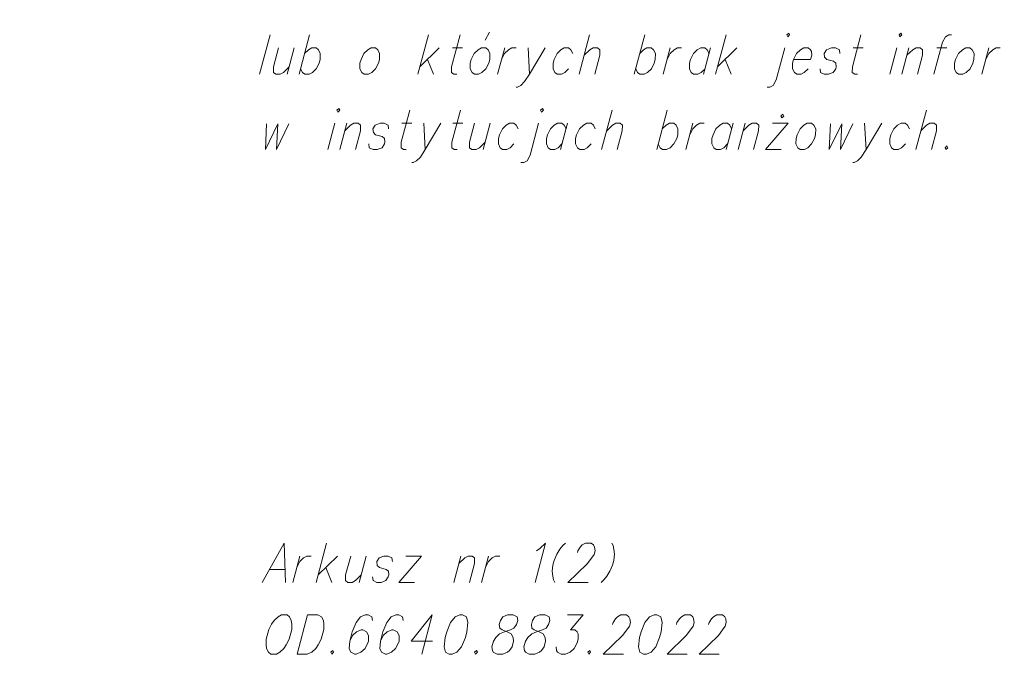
# Model space of a CAD drawing. Header units: metres. Extents: x 5554594 to 5556205, y 5636132 to 5636668.
# Tile 141 of 168: x 5555406 to 5555423, y 5636498 to 5636509. Entities that reach past the tile are written whole.
import ezdxf

# ---------------------------------------------------------------- set-up
doc = ezdxf.new("R2010")
doc.units = ezdxf.units.M
doc.header["$MEASUREMENT"] = 0
doc.header["$XCLIPFRAME"] = 0
doc.layers.add('#RAMKA', color=7, linetype='Continuous', lineweight=18)
doc.layers.add('#RASTER', color=7, linetype='Continuous', lineweight=18)
picture_1 = doc.add_image_def('image2.tif', size_in_pixel=(18897, 11811))

# ---------------------------------------------------------------- blocks, each defined once
blk = doc.blocks.new('*U1166')
at = {"layer": '#RAMKA', "color": 7, "linetype": 'ByBlock', "lineweight": 18}
blk.add_line((5555410.66, 5636508.704), (5555410.536, 5636508.243), dxfattribs=at)
at = {"layer": '#RAMKA', "color": 7, "linetype": 'ByBlock', "lineweight": 18, "flags": 128}
blk.add_lwpolyline([(5555410.386, 5636508.704), (5555410.298, 5636508.373), (5555410.296, 5636508.275), (5555410.337, 5636508.243), (5555410.412, 5636508.243), (5555410.471, 5636508.275), (5555410.571, 5636508.373)], dxfattribs=at)
blk = doc.blocks.new('*U1167')
at = {"layer": '#RAMKA', "color": 7, "linetype": 'ByBlock', "lineweight": 18}
blk.add_line((5555410.93, 5636508.932), (5555410.746, 5636508.243), dxfattribs=at)
at = {"layer": '#RAMKA', "color": 7, "linetype": 'ByBlock', "lineweight": 18, "flags": 128}
blk.add_lwpolyline([(5555410.843, 5636508.606), (5555410.91, 5636508.671), (5555410.969, 5636508.704), (5555411.043, 5636508.704), (5555411.084, 5636508.671), (5555411.117, 5636508.606), (5555411.114, 5636508.503), (5555411.096, 5636508.438), (5555411.045, 5636508.34), (5555410.978, 5636508.275), (5555410.92, 5636508.243), (5555410.845, 5636508.243), (5555410.804, 5636508.275), (5555410.772, 5636508.34)], dxfattribs=at)
blk = doc.blocks.new('*U1168')
at = {"layer": '#RAMKA', "color": 7, "linetype": 'ByBlock', "lineweight": 18}
for p, q in [((5555413.011, 5636508.932), (5555412.826, 5636508.243)), ((5555413.198, 5636508.704), (5555412.861, 5636508.373)), ((5555412.995, 5636508.503), (5555413.1, 5636508.243))]:
    blk.add_line(p, q, dxfattribs=at)
blk = doc.blocks.new('*U1169')
at = {"layer": '#RAMKA', "color": 7, "linetype": 'ByBlock', "lineweight": 18}
blk.add_line((5555413.433, 5636508.704), (5555413.607, 5636508.704), dxfattribs=at)
at = {"layer": '#RAMKA', "color": 7, "linetype": 'ByBlock', "lineweight": 18, "flags": 128}
blk.add_lwpolyline([(5555413.568, 5636508.932), (5555413.418, 5636508.373), (5555413.417, 5636508.275), (5555413.458, 5636508.243), (5555413.508, 5636508.243)], dxfattribs=at)
blk = doc.blocks.new('*U1170')
at = {"layer": '#RAMKA', "color": 7, "linetype": 'ByBlock', "lineweight": 18}
blk.add_line((5555414.006, 5636508.839), (5555414.081, 5636508.981), dxfattribs=at)
at = {"layer": '#RAMKA', "color": 7, "linetype": 'ByBlock', "lineweight": 18, "flags": 128}
blk.add_lwpolyline([(5555413.94, 5636508.704), (5555413.882, 5636508.671), (5555413.815, 5636508.606), (5555413.762, 5636508.503), (5555413.745, 5636508.438), (5555413.743, 5636508.34), (5555413.776, 5636508.275), (5555413.817, 5636508.243), (5555413.891, 5636508.243), (5555413.95, 5636508.275), (5555414.017, 5636508.34), (5555414.068, 5636508.438), (5555414.085, 5636508.503), (5555414.088, 5636508.606), (5555414.056, 5636508.671), (5555414.015, 5636508.704), (5555413.94, 5636508.704)], dxfattribs=at)
blk = doc.blocks.new('*U1171')
at = {"layer": '#RAMKA', "color": 7, "linetype": 'ByBlock', "lineweight": 18}
blk.add_line((5555414.348, 5636508.704), (5555414.225, 5636508.243), dxfattribs=at)
at = {"layer": '#RAMKA', "color": 7, "linetype": 'ByBlock', "lineweight": 18, "flags": 128}
blk.add_lwpolyline([(5555414.295, 5636508.503), (5555414.347, 5636508.606), (5555414.414, 5636508.671), (5555414.473, 5636508.704), (5555414.547, 5636508.704)], dxfattribs=at)
blk = doc.blocks.new('*U1172')
at = {"layer": '#RAMKA', "color": 7, "linetype": 'ByBlock', "lineweight": 18}
blk.add_line((5555414.757, 5636508.704), (5555414.782, 5636508.243), dxfattribs=at)
at = {"layer": '#RAMKA', "color": 7, "linetype": 'ByBlock', "lineweight": 18, "flags": 128}
blk.add_lwpolyline([(5555415.055, 5636508.704), (5555414.782, 5636508.243), (5555414.698, 5636508.113), (5555414.63, 5636508.047), (5555414.572, 5636508.015), (5555414.547, 5636508.015)], dxfattribs=at)
blk = doc.blocks.new('*U1173')
at = {"layer": '#RAMKA', "color": 7, "linetype": 'ByBlock', "lineweight": 18}
blk.add_line((5555415.837, 5636508.932), (5555415.652, 5636508.243), dxfattribs=at)
at = {"layer": '#RAMKA', "color": 7, "linetype": 'ByBlock', "lineweight": 18, "flags": 128}
blk.add_lwpolyline([(5555415.741, 5636508.574), (5555415.842, 5636508.671), (5555415.9, 5636508.704), (5555415.975, 5636508.704), (5555416.016, 5636508.671), (5555416.015, 5636508.574), (5555415.926, 5636508.243)], dxfattribs=at)
blk = doc.blocks.new('*U1174')
at = {"layer": '#RAMKA', "color": 7, "linetype": 'ByBlock', "lineweight": 18}
blk.add_line((5555416.803, 5636508.932), (5555416.618, 5636508.243), dxfattribs=at)
at = {"layer": '#RAMKA', "color": 7, "linetype": 'ByBlock', "lineweight": 18, "flags": 128}
blk.add_lwpolyline([(5555416.715, 5636508.606), (5555416.783, 5636508.671), (5555416.841, 5636508.704), (5555416.916, 5636508.704), (5555416.957, 5636508.671), (5555416.989, 5636508.606), (5555416.986, 5636508.503), (5555416.969, 5636508.438), (5555416.918, 5636508.34), (5555416.851, 5636508.275), (5555416.792, 5636508.243), (5555416.718, 5636508.243), (5555416.677, 5636508.275), (5555416.644, 5636508.34)], dxfattribs=at)
blk = doc.blocks.new('*U1175')
at = {"layer": '#RAMKA', "color": 7, "linetype": 'ByBlock', "lineweight": 18}
blk.add_line((5555417.249, 5636508.704), (5555417.126, 5636508.243), dxfattribs=at)
at = {"layer": '#RAMKA', "color": 7, "linetype": 'ByBlock', "lineweight": 18, "flags": 128}
blk.add_lwpolyline([(5555417.196, 5636508.503), (5555417.248, 5636508.606), (5555417.315, 5636508.671), (5555417.374, 5636508.704), (5555417.448, 5636508.704)], dxfattribs=at)
blk = doc.blocks.new('*U1176')
at = {"layer": '#RAMKA', "color": 7, "linetype": 'ByBlock', "lineweight": 18}
blk.add_line((5555417.956, 5636508.704), (5555417.832, 5636508.243), dxfattribs=at)
at = {"layer": '#RAMKA', "color": 7, "linetype": 'ByBlock', "lineweight": 18, "flags": 128}
blk.add_lwpolyline([(5555417.93, 5636508.606), (5555417.898, 5636508.671), (5555417.856, 5636508.704), (5555417.782, 5636508.704), (5555417.723, 5636508.671), (5555417.656, 5636508.606), (5555417.604, 5636508.503), (5555417.586, 5636508.438), (5555417.585, 5636508.34), (5555417.617, 5636508.275), (5555417.658, 5636508.243), (5555417.733, 5636508.243), (5555417.791, 5636508.275), (5555417.859, 5636508.34)], dxfattribs=at)
blk = doc.blocks.new('*U1177')
at = {"layer": '#RAMKA', "color": 7, "linetype": 'ByBlock', "lineweight": 18}
for p, q in [((5555418.226, 5636508.932), (5555418.042, 5636508.243)), ((5555418.414, 5636508.704), (5555418.076, 5636508.373)), ((5555418.211, 5636508.503), (5555418.315, 5636508.243))]:
    blk.add_line(p, q, dxfattribs=at)
blk = doc.blocks.new('*U1178')
at = {"layer": '#RAMKA', "color": 7, "linetype": 'ByBlock', "lineweight": 18, "flags": 128}
for points in [[(5555419.291, 5636508.932), (5555419.307, 5636508.899), (5555419.341, 5636508.932), (5555419.325, 5636508.964), (5555419.291, 5636508.932)], [(5555419.255, 5636508.704), (5555419.105, 5636508.145), (5555419.054, 5636508.047), (5555418.996, 5636508.015), (5555418.946, 5636508.015)]]:
    blk.add_lwpolyline(points, dxfattribs=at)
blk = doc.blocks.new('*U1179')
at = {"layer": '#RAMKA', "color": 7, "linetype": 'ByBlock', "lineweight": 18}
blk.add_line((5555420.455, 5636508.704), (5555420.629, 5636508.704), dxfattribs=at)
at = {"layer": '#RAMKA', "color": 7, "linetype": 'ByBlock', "lineweight": 18, "flags": 128}
blk.add_lwpolyline([(5555420.591, 5636508.932), (5555420.441, 5636508.373), (5555420.439, 5636508.275), (5555420.481, 5636508.243), (5555420.53, 5636508.243)], dxfattribs=at)
blk = doc.blocks.new('*U1180')
at = {"layer": '#RAMKA', "color": 7, "linetype": 'ByBlock', "lineweight": 18}
blk.add_line((5555421.221, 5636508.704), (5555421.098, 5636508.243), dxfattribs=at)
at = {"layer": '#RAMKA', "color": 7, "linetype": 'ByBlock', "lineweight": 18, "flags": 128}
blk.add_lwpolyline([(5555421.258, 5636508.932), (5555421.274, 5636508.899), (5555421.307, 5636508.932), (5555421.291, 5636508.964), (5555421.258, 5636508.932)], dxfattribs=at)
blk = doc.blocks.new('*U1181')
at = {"layer": '#RAMKA', "color": 7, "linetype": 'ByBlock', "lineweight": 18}
blk.add_line((5555421.431, 5636508.704), (5555421.307, 5636508.243), dxfattribs=at)
at = {"layer": '#RAMKA', "color": 7, "linetype": 'ByBlock', "lineweight": 18, "flags": 128}
blk.add_lwpolyline([(5555421.396, 5636508.574), (5555421.497, 5636508.671), (5555421.555, 5636508.704), (5555421.63, 5636508.704), (5555421.671, 5636508.671), (5555421.669, 5636508.574), (5555421.581, 5636508.243)], dxfattribs=at)
blk = doc.blocks.new('*U1182')
at = {"layer": '#RAMKA', "color": 7, "linetype": 'ByBlock', "lineweight": 18}
blk.add_line((5555421.918, 5636508.704), (5555422.092, 5636508.704), dxfattribs=at)
at = {"layer": '#RAMKA', "color": 7, "linetype": 'ByBlock', "lineweight": 18, "flags": 128}
blk.add_lwpolyline([(5555422.178, 5636508.932), (5555422.128, 5636508.932), (5555422.069, 5636508.899), (5555422.018, 5636508.802), (5555421.869, 5636508.243)], dxfattribs=at)
blk = doc.blocks.new('*U1183')
at = {"layer": '#RAMKA', "color": 7, "linetype": 'ByBlock', "lineweight": 18}
blk.add_line((5555422.833, 5636508.704), (5555422.71, 5636508.243), dxfattribs=at)
at = {"layer": '#RAMKA', "color": 7, "linetype": 'ByBlock', "lineweight": 18, "flags": 128}
blk.add_lwpolyline([(5555422.78, 5636508.503), (5555422.832, 5636508.606), (5555422.899, 5636508.671), (5555422.958, 5636508.704), (5555423.032, 5636508.704)], dxfattribs=at)
blk = doc.blocks.new('*U1188')
at = {"layer": '#RAMKA', "color": 7, "linetype": 'ByBlock', "lineweight": 18}
blk.add_line((5555411.373, 5636507.385), (5555411.25, 5636506.923), dxfattribs=at)
at = {"layer": '#RAMKA', "color": 7, "linetype": 'ByBlock', "lineweight": 18, "flags": 128}
blk.add_lwpolyline([(5555411.409, 5636507.612), (5555411.426, 5636507.58), (5555411.459, 5636507.612), (5555411.443, 5636507.645), (5555411.409, 5636507.612)], dxfattribs=at)
blk = doc.blocks.new('*U1189')
at = {"layer": '#RAMKA', "color": 7, "linetype": 'ByBlock', "lineweight": 18}
blk.add_line((5555411.583, 5636507.385), (5555411.459, 5636506.923), dxfattribs=at)
at = {"layer": '#RAMKA', "color": 7, "linetype": 'ByBlock', "lineweight": 18, "flags": 128}
blk.add_lwpolyline([(5555411.548, 5636507.254), (5555411.648, 5636507.352), (5555411.707, 5636507.385), (5555411.782, 5636507.385), (5555411.823, 5636507.352), (5555411.821, 5636507.254), (5555411.733, 5636506.923)], dxfattribs=at)
blk = doc.blocks.new('*U1190')
at = {"layer": '#RAMKA', "color": 7, "linetype": 'ByBlock', "lineweight": 18}
blk.add_line((5555412.548, 5636507.385), (5555412.722, 5636507.385), dxfattribs=at)
at = {"layer": '#RAMKA', "color": 7, "linetype": 'ByBlock', "lineweight": 18, "flags": 128}
blk.add_lwpolyline([(5555412.684, 5636507.612), (5555412.534, 5636507.054), (5555412.533, 5636506.956), (5555412.574, 5636506.923), (5555412.624, 5636506.923)], dxfattribs=at)
blk = doc.blocks.new('*U1191')
at = {"layer": '#RAMKA', "color": 7, "linetype": 'ByBlock', "lineweight": 18}
blk.add_line((5555412.931, 5636507.385), (5555412.957, 5636506.923), dxfattribs=at)
at = {"layer": '#RAMKA', "color": 7, "linetype": 'ByBlock', "lineweight": 18, "flags": 128}
blk.add_lwpolyline([(5555413.23, 5636507.385), (5555412.957, 5636506.923), (5555412.872, 5636506.793), (5555412.805, 5636506.728), (5555412.747, 5636506.696), (5555412.722, 5636506.696)], dxfattribs=at)
blk = doc.blocks.new('*U1192')
at = {"layer": '#RAMKA', "color": 7, "linetype": 'ByBlock', "lineweight": 18}
blk.add_line((5555413.439, 5636507.385), (5555413.613, 5636507.385), dxfattribs=at)
at = {"layer": '#RAMKA', "color": 7, "linetype": 'ByBlock', "lineweight": 18, "flags": 128}
blk.add_lwpolyline([(5555413.575, 5636507.612), (5555413.425, 5636507.054), (5555413.424, 5636506.956), (5555413.465, 5636506.923), (5555413.515, 5636506.923)], dxfattribs=at)
blk = doc.blocks.new('*U1193')
at = {"layer": '#RAMKA', "color": 7, "linetype": 'ByBlock', "lineweight": 18}
blk.add_line((5555414.096, 5636507.385), (5555413.972, 5636506.923), dxfattribs=at)
at = {"layer": '#RAMKA', "color": 7, "linetype": 'ByBlock', "lineweight": 18, "flags": 128}
blk.add_lwpolyline([(5555413.822, 5636507.385), (5555413.734, 5636507.054), (5555413.732, 5636506.956), (5555413.773, 5636506.923), (5555413.848, 5636506.923), (5555413.907, 5636506.956), (5555414.007, 5636507.054)], dxfattribs=at)
blk = doc.blocks.new('*U1194')
at = {"layer": '#RAMKA', "color": 7, "linetype": 'ByBlock', "lineweight": 18, "flags": 128}
for points in [[(5555414.978, 5636507.612), (5555414.994, 5636507.58), (5555415.027, 5636507.612), (5555415.011, 5636507.645), (5555414.978, 5636507.612)], [(5555414.941, 5636507.385), (5555414.792, 5636506.826), (5555414.741, 5636506.728), (5555414.682, 5636506.696), (5555414.632, 5636506.696)]]:
    blk.add_lwpolyline(points, dxfattribs=at)
blk = doc.blocks.new('*U1195')
at = {"layer": '#RAMKA', "color": 7, "linetype": 'ByBlock', "lineweight": 18}
blk.add_line((5555415.449, 5636507.385), (5555415.326, 5636506.923), dxfattribs=at)
at = {"layer": '#RAMKA', "color": 7, "linetype": 'ByBlock', "lineweight": 18, "flags": 128}
blk.add_lwpolyline([(5555415.423, 5636507.287), (5555415.391, 5636507.352), (5555415.35, 5636507.385), (5555415.275, 5636507.385), (5555415.216, 5636507.352), (5555415.149, 5636507.287), (5555415.097, 5636507.184), (5555415.079, 5636507.119), (5555415.078, 5636507.021), (5555415.11, 5636506.956), (5555415.151, 5636506.923), (5555415.226, 5636506.923), (5555415.284, 5636506.956), (5555415.352, 5636507.021)], dxfattribs=at)
blk = doc.blocks.new('*U1196')
at = {"layer": '#RAMKA', "color": 7, "linetype": 'ByBlock', "lineweight": 18}
blk.add_line((5555416.231, 5636507.612), (5555416.047, 5636506.923), dxfattribs=at)
at = {"layer": '#RAMKA', "color": 7, "linetype": 'ByBlock', "lineweight": 18, "flags": 128}
blk.add_lwpolyline([(5555416.135, 5636507.254), (5555416.236, 5636507.352), (5555416.294, 5636507.385), (5555416.369, 5636507.385), (5555416.41, 5636507.352), (5555416.409, 5636507.254), (5555416.32, 5636506.923)], dxfattribs=at)
blk = doc.blocks.new('*U1197')
at = {"layer": '#RAMKA', "color": 7, "linetype": 'ByBlock', "lineweight": 18}
blk.add_line((5555417.197, 5636507.612), (5555417.012, 5636506.923), dxfattribs=at)
at = {"layer": '#RAMKA', "color": 7, "linetype": 'ByBlock', "lineweight": 18, "flags": 128}
blk.add_lwpolyline([(5555417.11, 5636507.287), (5555417.177, 5636507.352), (5555417.235, 5636507.385), (5555417.31, 5636507.385), (5555417.351, 5636507.352), (5555417.383, 5636507.287), (5555417.38, 5636507.184), (5555417.363, 5636507.119), (5555417.312, 5636507.021), (5555417.245, 5636506.956), (5555417.186, 5636506.923), (5555417.112, 5636506.923), (5555417.071, 5636506.956), (5555417.038, 5636507.021)], dxfattribs=at)
blk = doc.blocks.new('*U1198')
at = {"layer": '#RAMKA', "color": 7, "linetype": 'ByBlock', "lineweight": 18}
blk.add_line((5555417.643, 5636507.385), (5555417.52, 5636506.923), dxfattribs=at)
at = {"layer": '#RAMKA', "color": 7, "linetype": 'ByBlock', "lineweight": 18, "flags": 128}
blk.add_lwpolyline([(5555417.59, 5636507.184), (5555417.642, 5636507.287), (5555417.709, 5636507.352), (5555417.768, 5636507.385), (5555417.842, 5636507.385)], dxfattribs=at)
blk = doc.blocks.new('*U1199')
at = {"layer": '#RAMKA', "color": 7, "linetype": 'ByBlock', "lineweight": 18}
blk.add_line((5555418.35, 5636507.385), (5555418.226, 5636506.923), dxfattribs=at)
at = {"layer": '#RAMKA', "color": 7, "linetype": 'ByBlock', "lineweight": 18, "flags": 128}
blk.add_lwpolyline([(5555418.324, 5636507.287), (5555418.292, 5636507.352), (5555418.251, 5636507.385), (5555418.176, 5636507.385), (5555418.117, 5636507.352), (5555418.05, 5636507.287), (5555417.998, 5636507.184), (5555417.98, 5636507.119), (5555417.979, 5636507.021), (5555418.011, 5636506.956), (5555418.052, 5636506.923), (5555418.127, 5636506.923), (5555418.185, 5636506.956), (5555418.253, 5636507.021)], dxfattribs=at)
blk = doc.blocks.new('*U1200')
at = {"layer": '#RAMKA', "color": 7, "linetype": 'ByBlock', "lineweight": 18}
blk.add_line((5555418.559, 5636507.385), (5555418.436, 5636506.923), dxfattribs=at)
at = {"layer": '#RAMKA', "color": 7, "linetype": 'ByBlock', "lineweight": 18, "flags": 128}
blk.add_lwpolyline([(5555418.524, 5636507.254), (5555418.625, 5636507.352), (5555418.684, 5636507.385), (5555418.758, 5636507.385), (5555418.799, 5636507.352), (5555418.798, 5636507.254), (5555418.709, 5636506.923)], dxfattribs=at)
blk = doc.blocks.new('*U1201')
at = {"layer": '#RAMKA', "color": 7, "linetype": 'ByBlock', "lineweight": 18}
for p, q in [((5555419.316, 5636507.385), (5555418.918, 5636506.923)), ((5555419.042, 5636507.385), (5555419.316, 5636507.385)), ((5555418.918, 5636506.923), (5555419.192, 5636506.923))]:
    blk.add_line(p, q, dxfattribs=at)
at = {"layer": '#RAMKA', "color": 7, "linetype": 'ByBlock', "lineweight": 18, "flags": 128}
blk.add_lwpolyline([(5555419.187, 5636507.509), (5555419.204, 5636507.477), (5555419.237, 5636507.509), (5555419.221, 5636507.542), (5555419.187, 5636507.509)], dxfattribs=at)
blk = doc.blocks.new('*U1202')
at = {"layer": '#RAMKA', "color": 7, "linetype": 'ByBlock', "lineweight": 18}
blk.add_line((5555420.655, 5636507.385), (5555420.681, 5636506.923), dxfattribs=at)
at = {"layer": '#RAMKA', "color": 7, "linetype": 'ByBlock', "lineweight": 18, "flags": 128}
blk.add_lwpolyline([(5555420.954, 5636507.385), (5555420.681, 5636506.923), (5555420.596, 5636506.793), (5555420.529, 5636506.728), (5555420.471, 5636506.696), (5555420.446, 5636506.696)], dxfattribs=at)
blk = doc.blocks.new('*U1203')
at = {"layer": '#RAMKA', "color": 7, "linetype": 'ByBlock', "lineweight": 18}
blk.add_line((5555421.736, 5636507.612), (5555421.551, 5636506.923), dxfattribs=at)
at = {"layer": '#RAMKA', "color": 7, "linetype": 'ByBlock', "lineweight": 18, "flags": 128}
blk.add_lwpolyline([(5555421.64, 5636507.254), (5555421.741, 5636507.352), (5555421.799, 5636507.385), (5555421.874, 5636507.385), (5555421.915, 5636507.352), (5555421.914, 5636507.254), (5555421.825, 5636506.923)], dxfattribs=at)
blk = doc.blocks.new('*U1204')
at = {"layer": '#RAMKA', "linetype": 'ByBlock', "lineweight": 18}
blk.add_line((5555410.895, 5636498.775), (5555410.71, 5636498.086), dxfattribs=at)
at = {"layer": '#RAMKA', "linetype": 'ByBlock', "lineweight": 18, "flags": 128}
blk.add_lwpolyline([(5555410.895, 5636498.775), (5555411.073, 5636498.775), (5555411.139, 5636498.742), (5555411.171, 5636498.677), (5555411.179, 5636498.612), (5555411.177, 5636498.515), (5555411.132, 5636498.346), (5555411.081, 5636498.249), (5555411.039, 5636498.184), (5555410.972, 5636498.118), (5555410.888, 5636498.086), (5555410.71, 5636498.086)], dxfattribs=at)
blk = doc.blocks.new('*U1205')
at = {"layer": '#RAMKA', "linetype": 'ByBlock', "lineweight": 18}
blk.add_line((5555413.079, 5636498.775), (5555412.894, 5636498.086), dxfattribs=at)
at = {"layer": '#RAMKA', "linetype": 'ByBlock', "lineweight": 18, "flags": 128}
blk.add_lwpolyline([(5555413.079, 5636498.775), (5555412.707, 5636498.314), (5555413.084, 5636498.314)], dxfattribs=at)
blk = doc.blocks.new('*U1321')
at = {"layer": '#RAMKA', "linetype": 'ByBlock', "lineweight": 18}
blk.add_line((5555410.226, 5636499.571), (5555410.5, 5636499.571), dxfattribs=at)
at = {"layer": '#RAMKA', "linetype": 'ByBlock', "lineweight": 18, "flags": 128}
blk.add_lwpolyline([(5555410.505, 5636499.343), (5555410.487, 5636500.032), (5555410.099, 5636499.343)], dxfattribs=at)
blk = doc.blocks.new('*U1322')
at = {"layer": '#RAMKA', "linetype": 'ByBlock', "lineweight": 18}
blk.add_line((5555410.759, 5636499.804), (5555410.635, 5636499.343), dxfattribs=at)
at = {"layer": '#RAMKA', "linetype": 'ByBlock', "lineweight": 18, "flags": 128}
blk.add_lwpolyline([(5555410.705, 5636499.603), (5555410.758, 5636499.706), (5555410.825, 5636499.771), (5555410.883, 5636499.804), (5555410.958, 5636499.804)], dxfattribs=at)
blk = doc.blocks.new('*U1323')
at = {"layer": '#RAMKA', "linetype": 'ByBlock', "lineweight": 18}
for p, q in [((5555411.228, 5636500.032), (5555411.044, 5636499.343)), ((5555411.416, 5636499.804), (5555411.079, 5636499.473)), ((5555411.213, 5636499.603), (5555411.317, 5636499.343))]:
    blk.add_line(p, q, dxfattribs=at)
blk = doc.blocks.new('*U1324')
at = {"layer": '#RAMKA', "linetype": 'ByBlock', "lineweight": 18}
blk.add_line((5555411.924, 5636499.804), (5555411.8, 5636499.343), dxfattribs=at)
at = {"layer": '#RAMKA', "linetype": 'ByBlock', "lineweight": 18, "flags": 128}
blk.add_lwpolyline([(5555411.65, 5636499.804), (5555411.561, 5636499.473), (5555411.56, 5636499.375), (5555411.601, 5636499.343), (5555411.676, 5636499.343), (5555411.734, 5636499.375), (5555411.835, 5636499.473)], dxfattribs=at)
blk = doc.blocks.new('*U1325')
at = {"layer": '#RAMKA', "linetype": 'ByBlock', "lineweight": 18}
for p, q in [((5555412.889, 5636499.804), (5555412.492, 5636499.343)), ((5555412.616, 5636499.804), (5555412.889, 5636499.804)), ((5555412.492, 5636499.343), (5555412.766, 5636499.343))]:
    blk.add_line(p, q, dxfattribs=at)
blk = doc.blocks.new('*U1326')
at = {"layer": '#RAMKA', "linetype": 'ByBlock', "lineweight": 18}
blk.add_line((5555413.581, 5636499.804), (5555413.458, 5636499.343), dxfattribs=at)
at = {"layer": '#RAMKA', "linetype": 'ByBlock', "lineweight": 18, "flags": 128}
blk.add_lwpolyline([(5555413.546, 5636499.674), (5555413.647, 5636499.771), (5555413.706, 5636499.804), (5555413.78, 5636499.804), (5555413.821, 5636499.771), (5555413.82, 5636499.674), (5555413.731, 5636499.343)], dxfattribs=at)
blk = doc.blocks.new('*U1327')
at = {"layer": '#RAMKA', "linetype": 'ByBlock', "lineweight": 18}
blk.add_line((5555414.064, 5636499.804), (5555413.94, 5636499.343), dxfattribs=at)
at = {"layer": '#RAMKA', "linetype": 'ByBlock', "lineweight": 18, "flags": 128}
blk.add_lwpolyline([(5555414.01, 5636499.603), (5555414.063, 5636499.706), (5555414.13, 5636499.771), (5555414.188, 5636499.804), (5555414.263, 5636499.804)], dxfattribs=at)

msp = doc.modelspace()

# ---------------------------------------------------------------- linework, layer by layer
at = {"layer": '#RAMKA', "color": 7, "linetype": 'Continuous', "lineweight": 18}
msp.add_line((5555410.238, 5636508.932), (5555410.054, 5636508.243), dxfattribs=at)
at = {"layer": '#RAMKA', "color": 7, "linetype": 'Continuous', "lineweight": 18, "flags": 128}
for points in [[(5555412.009, 5636508.704), (5555411.95, 5636508.671), (5555411.883, 5636508.606), (5555411.831, 5636508.503), (5555411.813, 5636508.438), (5555411.812, 5636508.34), (5555411.844, 5636508.275), (5555411.885, 5636508.243), (5555411.96, 5636508.243), (5555412.018, 5636508.275), (5555412.086, 5636508.34), (5555412.137, 5636508.438), (5555412.154, 5636508.503), (5555412.157, 5636508.606), (5555412.125, 5636508.671), (5555412.084, 5636508.704), (5555412.009, 5636508.704)], [(5555415.541, 5636508.606), (5555415.508, 5636508.671), (5555415.467, 5636508.704), (5555415.393, 5636508.704), (5555415.334, 5636508.671), (5555415.267, 5636508.606), (5555415.215, 5636508.503), (5555415.197, 5636508.438), (5555415.196, 5636508.34), (5555415.228, 5636508.275), (5555415.269, 5636508.243), (5555415.344, 5636508.243), (5555415.402, 5636508.275), (5555415.469, 5636508.34)], [(5555419.411, 5636508.503), (5555419.709, 5636508.503), (5555419.728, 5636508.574), (5555419.721, 5636508.639), (5555419.704, 5636508.671), (5555419.663, 5636508.704), (5555419.589, 5636508.704), (5555419.53, 5636508.671), (5555419.463, 5636508.606), (5555419.411, 5636508.503), (5555419.393, 5636508.438), (5555419.392, 5636508.34), (5555419.424, 5636508.275), (5555419.465, 5636508.243), (5555419.54, 5636508.243), (5555419.598, 5636508.275), (5555419.665, 5636508.34)], [(5555420.219, 5636508.606), (5555420.212, 5636508.671), (5555420.146, 5636508.704), (5555420.072, 5636508.704), (5555419.988, 5636508.671), (5555419.946, 5636508.606), (5555419.953, 5636508.541), (5555419.993, 5636508.503), (5555420.108, 5636508.471), (5555420.15, 5636508.438), (5555420.157, 5636508.373), (5555420.148, 5636508.34), (5555420.106, 5636508.275), (5555420.023, 5636508.243), (5555419.948, 5636508.243), (5555419.882, 5636508.275), (5555419.875, 5636508.34)], [(5555422.425, 5636508.704), (5555422.367, 5636508.671), (5555422.3, 5636508.606), (5555422.247, 5636508.503), (5555422.23, 5636508.438), (5555422.228, 5636508.34), (5555422.261, 5636508.275), (5555422.302, 5636508.243), (5555422.376, 5636508.243), (5555422.435, 5636508.275), (5555422.502, 5636508.34), (5555422.553, 5636508.438), (5555422.57, 5636508.503), (5555422.573, 5636508.606), (5555422.541, 5636508.671), (5555422.5, 5636508.704), (5555422.425, 5636508.704)], [(5555410.174, 5636507.374), (5555410.155, 5636506.923), (5555410.373, 5636507.374), (5555410.349, 5636506.923), (5555410.567, 5636507.374)], [(5555412.313, 5636507.287), (5555412.305, 5636507.352), (5555412.239, 5636507.385), (5555412.165, 5636507.385), (5555412.081, 5636507.352), (5555412.039, 5636507.287), (5555412.047, 5636507.222), (5555412.086, 5636507.184), (5555412.202, 5636507.151), (5555412.243, 5636507.119), (5555412.25, 5636507.054), (5555412.242, 5636507.021), (5555412.199, 5636506.956), (5555412.116, 5636506.923), (5555412.041, 5636506.923), (5555411.975, 5636506.956), (5555411.968, 5636507.021)], [(5555414.582, 5636507.287), (5555414.549, 5636507.352), (5555414.508, 5636507.385), (5555414.434, 5636507.385), (5555414.375, 5636507.352), (5555414.308, 5636507.287), (5555414.256, 5636507.184), (5555414.238, 5636507.119), (5555414.237, 5636507.021), (5555414.269, 5636506.956), (5555414.31, 5636506.923), (5555414.385, 5636506.923), (5555414.443, 5636506.956), (5555414.51, 5636507.021)], [(5555415.935, 5636507.287), (5555415.902, 5636507.352), (5555415.861, 5636507.385), (5555415.787, 5636507.385), (5555415.728, 5636507.352), (5555415.661, 5636507.287), (5555415.609, 5636507.184), (5555415.591, 5636507.119), (5555415.59, 5636507.021), (5555415.622, 5636506.956), (5555415.663, 5636506.923), (5555415.738, 5636506.923), (5555415.796, 5636506.956), (5555415.864, 5636507.021)], [(5555419.649, 5636507.385), (5555419.591, 5636507.352), (5555419.524, 5636507.287), (5555419.471, 5636507.184), (5555419.454, 5636507.119), (5555419.452, 5636507.021), (5555419.485, 5636506.956), (5555419.526, 5636506.923), (5555419.6, 5636506.923), (5555419.659, 5636506.956), (5555419.726, 5636507.021), (5555419.777, 5636507.119), (5555419.794, 5636507.184), (5555419.797, 5636507.287), (5555419.765, 5636507.352), (5555419.724, 5636507.385), (5555419.649, 5636507.385)], [(5555420.055, 5636507.374), (5555420.035, 5636506.923), (5555420.253, 5636507.374), (5555420.229, 5636506.923), (5555420.447, 5636507.374)], [(5555421.44, 5636507.287), (5555421.407, 5636507.352), (5555421.366, 5636507.385), (5555421.292, 5636507.385), (5555421.233, 5636507.352), (5555421.166, 5636507.287), (5555421.113, 5636507.184), (5555421.096, 5636507.119), (5555421.095, 5636507.021), (5555421.127, 5636506.956), (5555421.168, 5636506.923), (5555421.243, 5636506.923), (5555421.301, 5636506.956), (5555421.368, 5636507.021)], [(5555422.097, 5636506.989), (5555422.064, 5636506.956), (5555422.08, 5636506.923), (5555422.113, 5636506.956), (5555422.097, 5636506.989)]]:
    msp.add_lwpolyline(points, dxfattribs=at)
at = {"layer": '#RAMKA', "linetype": 'Continuous', "lineweight": 18, "flags": 128}
for points in [[(5555414.905, 5636499.896), (5555414.965, 5636499.934), (5555415.066, 5636500.032), (5555414.881, 5636499.343)], [(5555415.412, 5636500.032), (5555415.367, 5636499.988), (5555415.316, 5636499.923), (5555415.26, 5636499.836), (5555415.214, 5636499.728), (5555415.193, 5636499.647), (5555415.18, 5636499.538), (5555415.19, 5636499.451), (5555415.206, 5636499.386), (5555415.227, 5636499.343)], [(5555415.622, 5636499.864), (5555415.63, 5636499.896), (5555415.673, 5636499.961), (5555415.708, 5636499.999), (5555415.766, 5636500.032), (5555415.866, 5636500.032), (5555415.907, 5636499.999), (5555415.921, 5636499.961), (5555415.933, 5636499.896), (5555415.915, 5636499.831), (5555415.869, 5636499.766), (5555415.793, 5636499.668), (5555415.457, 5636499.343), (5555415.81, 5636499.343)], [(5555416.224, 5636500.032), (5555416.246, 5636499.988), (5555416.261, 5636499.923), (5555416.271, 5636499.836), (5555416.259, 5636499.728), (5555416.237, 5636499.647), (5555416.191, 5636499.538), (5555416.135, 5636499.451), (5555416.084, 5636499.386), (5555416.04, 5636499.343)], [(5555412.38, 5636499.706), (5555412.373, 5636499.771), (5555412.307, 5636499.804), (5555412.232, 5636499.804), (5555412.149, 5636499.771), (5555412.107, 5636499.706), (5555412.114, 5636499.641), (5555412.154, 5636499.603), (5555412.269, 5636499.571), (5555412.31, 5636499.538), (5555412.318, 5636499.473), (5555412.309, 5636499.44), (5555412.267, 5636499.375), (5555412.183, 5636499.343), (5555412.109, 5636499.343), (5555412.043, 5636499.375), (5555412.035, 5636499.44)], [(5555410.437, 5636498.775), (5555410.378, 5636498.742), (5555410.307, 5636498.677), (5555410.265, 5636498.612), (5555410.214, 5636498.515), (5555410.169, 5636498.346), (5555410.167, 5636498.249), (5555410.175, 5636498.184), (5555410.211, 5636498.118), (5555410.252, 5636498.086), (5555410.352, 5636498.086), (5555410.41, 5636498.118), (5555410.477, 5636498.184), (5555410.52, 5636498.249), (5555410.571, 5636498.346), (5555410.616, 5636498.515), (5555410.617, 5636498.612), (5555410.61, 5636498.677), (5555410.577, 5636498.742), (5555410.536, 5636498.775), (5555410.437, 5636498.775)], [(5555412.033, 5636498.677), (5555412.022, 5636498.742), (5555411.956, 5636498.775), (5555411.906, 5636498.775), (5555411.823, 5636498.742), (5555411.745, 5636498.639), (5555411.677, 5636498.477), (5555411.633, 5636498.314), (5555411.623, 5636498.184), (5555411.655, 5636498.118), (5555411.721, 5636498.086), (5555411.746, 5636498.086), (5555411.83, 5636498.118), (5555411.901, 5636498.184), (5555411.952, 5636498.281), (5555411.961, 5636498.314), (5555411.962, 5636498.411), (5555411.926, 5636498.477), (5555411.86, 5636498.509), (5555411.835, 5636498.509), (5555411.751, 5636498.477), (5555411.684, 5636498.411), (5555411.633, 5636498.314)], [(5555412.57, 5636498.677), (5555412.558, 5636498.742), (5555412.492, 5636498.775), (5555412.443, 5636498.775), (5555412.359, 5636498.742), (5555412.282, 5636498.639), (5555412.213, 5636498.477), (5555412.17, 5636498.314), (5555412.16, 5636498.184), (5555412.192, 5636498.118), (5555412.258, 5636498.086), (5555412.283, 5636498.086), (5555412.366, 5636498.118), (5555412.438, 5636498.184), (5555412.489, 5636498.281), (5555412.497, 5636498.314), (5555412.499, 5636498.411), (5555412.462, 5636498.477), (5555412.396, 5636498.509), (5555412.371, 5636498.509), (5555412.288, 5636498.477), (5555412.221, 5636498.411), (5555412.17, 5636498.314)], [(5555413.562, 5636498.775), (5555413.478, 5636498.742), (5555413.401, 5636498.639), (5555413.332, 5636498.477), (5555413.306, 5636498.379), (5555413.288, 5636498.216), (5555413.311, 5636498.118), (5555413.377, 5636498.086), (5555413.427, 5636498.086), (5555413.51, 5636498.118), (5555413.59, 5636498.216), (5555413.659, 5636498.379), (5555413.685, 5636498.477), (5555413.704, 5636498.639), (5555413.677, 5636498.742), (5555413.611, 5636498.775), (5555413.562, 5636498.775)], [(5555414.399, 5636498.775), (5555414.315, 5636498.742), (5555414.273, 5636498.677), (5555414.254, 5636498.607), (5555414.262, 5636498.542), (5555414.303, 5636498.509), (5555414.393, 5636498.477), (5555414.459, 5636498.444), (5555414.496, 5636498.379), (5555414.503, 5636498.314), (5555414.477, 5636498.216), (5555414.435, 5636498.151), (5555414.397, 5636498.118), (5555414.314, 5636498.086), (5555414.214, 5636498.086), (5555414.148, 5636498.118), (5555414.132, 5636498.151), (5555414.125, 5636498.216), (5555414.151, 5636498.314), (5555414.193, 5636498.379), (5555414.26, 5636498.444), (5555414.344, 5636498.477), (5555414.452, 5636498.509), (5555414.51, 5636498.542), (5555414.557, 5636498.607), (5555414.576, 5636498.677), (5555414.564, 5636498.742), (5555414.498, 5636498.775), (5555414.399, 5636498.775)], [(5555414.96, 5636498.775), (5555414.877, 5636498.742), (5555414.835, 5636498.677), (5555414.816, 5636498.607), (5555414.823, 5636498.542), (5555414.864, 5636498.509), (5555414.955, 5636498.477), (5555415.021, 5636498.444), (5555415.057, 5636498.379), (5555415.065, 5636498.314), (5555415.039, 5636498.216), (5555414.996, 5636498.151), (5555414.959, 5636498.118), (5555414.875, 5636498.086), (5555414.776, 5636498.086), (5555414.71, 5636498.118), (5555414.694, 5636498.151), (5555414.686, 5636498.216), (5555414.712, 5636498.314), (5555414.755, 5636498.379), (5555414.822, 5636498.444), (5555414.905, 5636498.477), (5555415.013, 5636498.509), (5555415.072, 5636498.542), (5555415.118, 5636498.607), (5555415.137, 5636498.677), (5555415.126, 5636498.742), (5555415.06, 5636498.775), (5555414.96, 5636498.775)], [(5555415.447, 5636498.775), (5555415.725, 5636498.775), (5555415.5, 5636498.509), (5555415.575, 5636498.509), (5555415.616, 5636498.477), (5555415.636, 5636498.444), (5555415.635, 5636498.346), (5555415.618, 5636498.281), (5555415.567, 5636498.184), (5555415.495, 5636498.118), (5555415.412, 5636498.086), (5555415.337, 5636498.086), (5555415.271, 5636498.118), (5555415.255, 5636498.151), (5555415.248, 5636498.216)], [(5555416.239, 5636498.607), (5555416.248, 5636498.639), (5555416.29, 5636498.704), (5555416.325, 5636498.742), (5555416.384, 5636498.775), (5555416.483, 5636498.775), (5555416.524, 5636498.742), (5555416.539, 5636498.704), (5555416.551, 5636498.639), (5555416.533, 5636498.574), (5555416.487, 5636498.509), (5555416.411, 5636498.411), (5555416.075, 5636498.086), (5555416.427, 5636498.086)], [(5555416.966, 5636498.775), (5555416.883, 5636498.742), (5555416.806, 5636498.639), (5555416.737, 5636498.477), (5555416.711, 5636498.379), (5555416.692, 5636498.216), (5555416.716, 5636498.118), (5555416.782, 5636498.086), (5555416.831, 5636498.086), (5555416.915, 5636498.118), (5555416.995, 5636498.216), (5555417.063, 5636498.379), (5555417.089, 5636498.477), (5555417.108, 5636498.639), (5555417.082, 5636498.742), (5555417.016, 5636498.775), (5555416.966, 5636498.775)], [(5555417.358, 5636498.607), (5555417.367, 5636498.639), (5555417.409, 5636498.704), (5555417.445, 5636498.742), (5555417.503, 5636498.775), (5555417.602, 5636498.775), (5555417.643, 5636498.742), (5555417.658, 5636498.704), (5555417.67, 5636498.639), (5555417.652, 5636498.574), (5555417.606, 5636498.509), (5555417.53, 5636498.411), (5555417.194, 5636498.086), (5555417.546, 5636498.086)], [(5555417.92, 5636498.607), (5555417.929, 5636498.639), (5555417.971, 5636498.704), (5555418.006, 5636498.742), (5555418.065, 5636498.775), (5555418.164, 5636498.775), (5555418.205, 5636498.742), (5555418.22, 5636498.704), (5555418.231, 5636498.639), (5555418.214, 5636498.574), (5555418.167, 5636498.509), (5555418.092, 5636498.411), (5555417.756, 5636498.086), (5555418.108, 5636498.086)], [(5555411.335, 5636498.151), (5555411.301, 5636498.118), (5555411.317, 5636498.086), (5555411.351, 5636498.118), (5555411.335, 5636498.151)], [(5555413.852, 5636498.151), (5555413.819, 5636498.118), (5555413.835, 5636498.086), (5555413.869, 5636498.118), (5555413.852, 5636498.151)], [(5555415.838, 5636498.151), (5555415.804, 5636498.118), (5555415.82, 5636498.086), (5555415.854, 5636498.118), (5555415.838, 5636498.151)]]:
    msp.add_lwpolyline(points, dxfattribs=at)

# ---------------------------------------------------------------- block references
at = {"layer": '#RAMKA', "color": 7, "linetype": 'Continuous', "lineweight": 18}
for name in ['*U1167', '*U1168', '*U1169', '*U1170', '*U1173', '*U1174', '*U1177', '*U1178', '*U1179', '*U1180', '*U1182', '*U1166', '*U1171', '*U1172', '*U1175', '*U1176', '*U1181', '*U1183', '*U1188', '*U1190', '*U1192', '*U1194', '*U1196', '*U1197', '*U1201', '*U1203', '*U1189', '*U1191', '*U1193', '*U1195', '*U1198', '*U1199', '*U1200', '*U1202']:
    msp.add_blockref(name, (0, 0), dxfattribs=at)
at = {"layer": '#RAMKA', "linetype": 'Continuous', "lineweight": 18}
for name in ['*U1321', '*U1323', '*U1322', '*U1324', '*U1325', '*U1326', '*U1327', '*U1204', '*U1205']:
    msp.add_blockref(name, (0, 0), dxfattribs=at)

# ---------------------------------------------------------------- pictures from other files: only their frames are drawn
at = {"layer": '#RASTER', "color": 252, "linetype": 'Continuous', "lineweight": 18}
image = msp.add_image(picture_1, insert=(5555393.385, 5636149.865), size_in_units=(811.151, 518.084), dxfattribs=at)
image.set_boundary_path([(-0.5, -0.5), (-0.5, 11810.5), (18896.5, 11810.5), (18896.5, -0.5), (-0.5, -0.5)])
image.dxf.flags = 15

doc.saveas('drawing.dxf')
